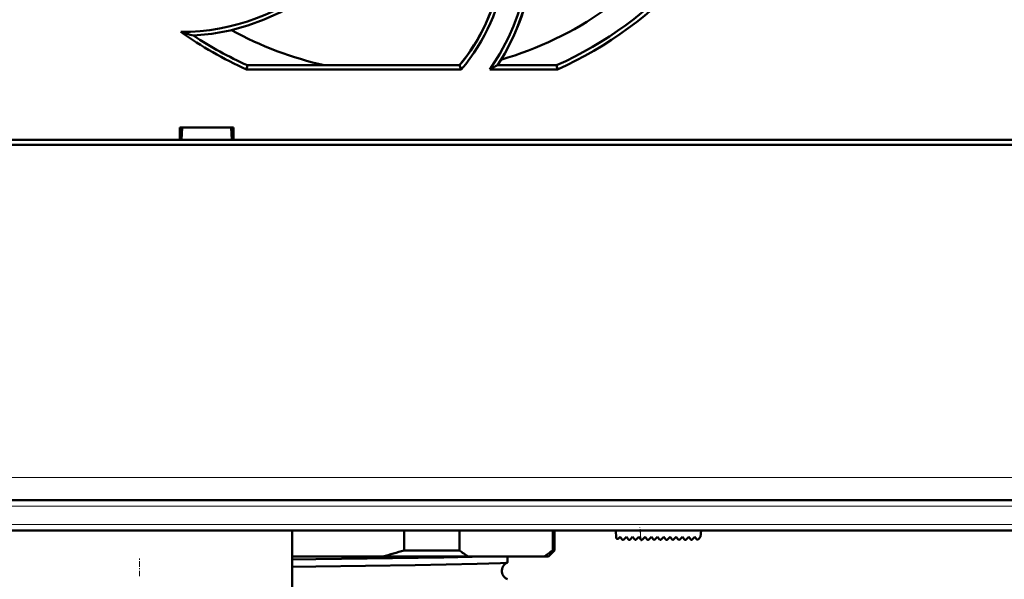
# Model space of a CAD drawing. Extents: x -2073 to 2460, y -1838 to 686.
# Tile 44 of 94: x 637 to 717, y -1614 to -1569. Entities that reach past the tile are written whole.
import ezdxf

# ---------------------------------------------------------------- set-up
doc = ezdxf.new("R2010")
doc.units = 0
doc.linetypes.add('DASHDOT', pattern=[18.5, 12, -3, 0.5, -3])

msp = doc.modelspace()

# ---------------------------------------------------------------- linework, layer by layer
at = {"color": 7, "lineweight": 50}
for p, q in [((655.341, -1572.674), (655.412, -1572.341)), ((655.412, -1572.341), (672.767, -1572.341)), ((672.767, -1572.341), (672.922, -1572.674)), ((675.88, -1572.341), (680.719, -1572.341)), ((680.719, -1572.341), (680.79, -1572.674)), ((672.922, -1572.674), (655.341, -1572.674)), ((680.79, -1572.674), (675.246, -1572.674)), ((649.862, -1578.441), (649.862, -1577.441)), ((649.863, -1577.441), (654.267, -1577.441)), ((650.001, -1578.441), (650.065, -1577.441)), ((654.065, -1577.441), (654.129, -1578.441)), ((654.267, -1577.441), (654.267, -1578.441)), ((773.042, -1578.841), (520.088, -1578.841)), ((530.268, -1578.441), (649.862, -1578.441)), ((649.862, -1578.441), (650.001, -1578.441)), ((649.915, -1578.441), (654.215, -1578.441)), ((654.129, -1578.441), (654.268, -1578.441)), ((654.268, -1578.441), (762.862, -1578.441)), ((745.027, -1607.941), (548.104, -1607.941)), ((744.852, -1610.441), (548.278, -1610.441)), ((659.065, -1684.204), (659.065, -1610.441)), ((668.23, -1612.053), (668.23, -1610.441)), ((672.769, -1610.441), (672.769, -1612.053)), ((680.413, -1612.053), (680.413, -1610.441)), ((680.565, -1610.441), (680.565, -1612.053)), ((685.565, -1610.441), (685.616, -1611.027)), ((685.787, -1611.089), (685.935, -1610.941)), ((685.935, -1610.941), (686.077, -1611.143)), ((686.229, -1611.156), (686.445, -1610.941)), ((686.445, -1610.941), (686.587, -1611.143)), ((686.74, -1611.156), (686.955, -1610.941)), ((686.955, -1610.941), (687.097, -1611.143)), ((687.25, -1611.156), (687.465, -1610.941)), ((687.465, -1610.941), (687.607, -1611.143)), ((687.975, -1610.941), (687.76, -1611.156)), ((688.117, -1611.143), (687.975, -1610.941)), ((688.485, -1610.941), (688.27, -1611.156)), ((688.627, -1611.143), (688.485, -1610.941)), ((688.996, -1610.941), (688.78, -1611.156)), ((689.137, -1611.143), (688.996, -1610.941)), ((689.506, -1610.941), (689.29, -1611.156)), ((689.647, -1611.143), (689.506, -1610.941)), ((690.016, -1610.941), (689.8, -1611.156)), ((690.157, -1611.143), (690.016, -1610.941)), ((690.526, -1610.941), (690.31, -1611.156)), ((690.667, -1611.143), (690.526, -1610.941)), ((691.036, -1610.941), (690.82, -1611.156)), ((691.177, -1611.143), (691.036, -1610.941)), ((691.546, -1610.941), (691.33, -1611.156)), ((691.688, -1611.143), (691.546, -1610.941)), ((692.056, -1610.941), (691.84, -1611.156)), ((692.192, -1611.135), (692.056, -1610.941)), ((692.521, -1610.941), (692.35, -1611.142)), ((692.565, -1610.441), (692.521, -1610.941)), ((659.065, -1612.553), (666.508, -1612.553)), ((666.508, -1612.553), (673.482, -1612.553)), ((672.769, -1612.053), (668.23, -1612.053)), ((673.482, -1612.553), (679.7, -1612.553)), ((676.715, -1613.035), (676.715, -1612.553)), ((679.7, -1612.553), (680.065, -1612.553)), ((680.565, -1612.053), (680.065, -1612.553)), ((680.565, -1612.053), (680.413, -1612.053)), ((659.065, -1612.806), (661.02, -1612.783)), ((659.065, -1613.402), (661.02, -1613.378))]:
    msp.add_line(p, q, dxfattribs=at)
at = {"color": 7, "lineweight": 18}
for p, q in [((745.027, -1606.08), (548.104, -1606.08)), ((745.027, -1608.441), (548.104, -1608.441)), ((744.852, -1609.941), (548.278, -1609.941)), ((687.637, -1611.171), (687.573, -1610.441))]:
    msp.add_line(p, q, dxfattribs=at)
at = {"color": 7, "linetype": 'DASHDOT', "lineweight": 18}
for p, q in [((764.719, -1608.441), (528.411, -1608.441)), ((764.51, -1609.941), (528.62, -1609.941))]:
    msp.add_line(p, q, dxfattribs=at)
at = {"color": 7, "linetype": 'DASHDOT', "lineweight": 18, "ltscale": 0.028003}
msp.add_line((687.647, -1611.289), (687.549, -1610.173), dxfattribs=at)
at = {"color": 7, "linetype": 'DASHDOT', "lineweight": 18, "ltscale": 0.038007}
msp.add_line((646.565, -1614.177), (646.565, -1612.656), dxfattribs=at)
at = {"color": 7, "lineweight": 50}
for points in [[(675.246, -1572.674), (676.072, -1571.405), (676.78, -1570.07), (677.19, -1569.136), (677.545, -1568.178), (677.841, -1567.21), (678.08, -1566.227), (678.299, -1564.947), (678.42, -1563.649)], [(661.602, -1565.592), (660.472, -1566.504), (659.287, -1567.309), (658.051, -1568.007), (656.764, -1568.601), (655.43, -1569.092), (653.986, -1569.491), (652.502, -1569.764), (650.984, -1569.91)], [(661.02, -1612.783), (671.494, -1612.633), (674.954, -1612.553)], [(661.02, -1613.378), (669.152, -1613.267), (674.232, -1613.166), (676.137, -1613.098), (676.609, -1613.062), (676.704, -1613.044)]]:
    msp.add_lwpolyline(points, dxfattribs=at)
for centre, radius, start, end in [((668.065, -1544.041), 29, 286.23149, 323.70534), ((661.257, -1562.698), 17.515, 326.59781, 356.22935), ((661.233, -1562.684), 15.043, 320.06577, 350.90485), ((661.282, -1562.723), 15.314, 319.47278, 353.14242), ((668.087, -1544.101), 31.27, 293.96803, 318.58204), ((650.064, -1552.413), 17.189, 269.60986, 311.80399), ((668.046, -1544.097), 31.274, 234.63916, 246.03116), ((656.973, -1547.821), 22.886, 252.12171, 254.83132), ((668.043, -1544.088), 30.947, 236.54988, 245.91186), ((668.065, -1544.041), 29, 241.23468, 257.38563), ((657.89, -1538.922), 37.953, 297.21332, 298.29432), ((685.716, -1611.018), 0.1, 184.99999, 315), ((686.159, -1611.086), 0.1, 215, 315), ((686.669, -1611.086), 0.1, 215, 315), ((687.179, -1611.086), 0.1, 215, 315), ((687.689, -1611.086), 0.1, 215, 315), ((688.199, -1611.086), 0.1, 215, 315), ((688.709, -1611.086), 0.1, 215, 315), ((689.219, -1611.086), 0.1, 215, 315), ((689.729, -1611.086), 0.1, 215, 315), ((690.239, -1611.086), 0.1, 215, 315), ((690.749, -1611.086), 0.1, 215, 315), ((691.259, -1611.086), 0.1, 215, 315), ((691.77, -1611.086), 0.1, 215, 315), ((692.274, -1611.077), 0.1, 215, 319.58501), ((657.592, -1578.646), 35.059, 284.7323, 287.6624), ((678.694, -1604.365), 9.707, 232.38024, 237.52278), ((674.488, -1604.365), 9.707, 302.47723, 307.61976), ((676.982, -1613.732), 0.743, 111.95576, 187.1036), ((676.702, -1613.029), 0.0148, 278.17254, 334.75724), ((676.98, -1613.736), 0.741, 186.83237, 248.13177)]:
    msp.add_arc(centre, radius, start, end, dxfattribs=at)
for centre, major_axis, ratio, start_param, end_param in [((-11924.651, 2669.549), (12602.521, -4237.833), 0.03567, 6.273743, 6.292631), ((-6960.707, 1912.504), (7635.637, -3481.435), 0.041508, 6.271704, 6.294669), ((-11631.707, 15246.539), (12318.096, -16815.594), 0.038131, 6.274988, 6.291384)]:
    msp.add_ellipse(centre, major_axis=major_axis, ratio=ratio, start_param=start_param, end_param=end_param, dxfattribs=at)

doc.saveas('drawing.dxf')
